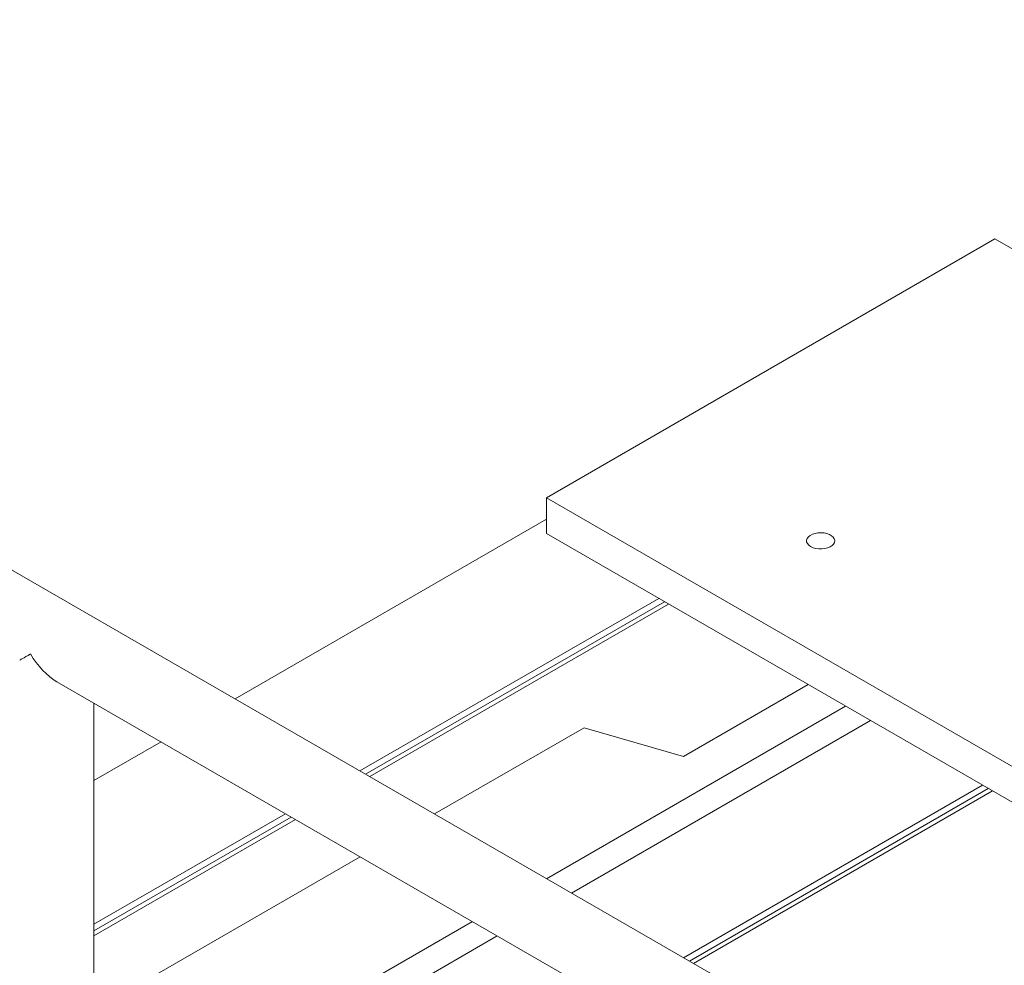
# Model space of a CAD drawing. Header units: millimetres. Extents: x 525 to 29324, y 175 to 20618.
# Tile 196 of 256: x 7632 to 8191, y 15706 to 16243. Entities that reach past the tile are written whole.
import ezdxf

# ---------------------------------------------------------------- set-up
doc = ezdxf.new("R2010")
doc.units = ezdxf.units.MM
doc.linetypes.add('SLD-Centrada-doble', pattern=[12.7, 6.35, -1.27, 1.27, -1.27, 1.27, -1.27])
doc.linetypes.add('SLD-Continua', pattern=[0])

msp = doc.modelspace()

# ---------------------------------------------------------------- linework, layer by layer
at = {"color": 7, "linetype": 'SLD-Continua', "lineweight": 18, "ltscale": 35}
for p, q in [((8854.02, 15222.34), (7086.26, 16242.85)), ((8185.87, 16118.31), (7931.32, 15971.36)), ((8185.87, 16118.31), (7931.32, 15971.36)), ((8185.87, 16118.31), (7931.32, 15971.36)), ((8185.87, 16118.31), (7931.32, 15971.36)), ((8185.87, 16118.31), (7931.32, 15971.36)), ((8185.87, 16118.31), (7931.32, 15971.36)), ((8185.87, 16118.31), (7931.32, 15971.36)), ((8185.87, 16118.31), (7931.32, 15971.36)), ((8185.87, 16118.31), (7931.32, 15971.36)), ((8596, 15881.56), (8185.87, 16118.31)), ((8596, 15881.56), (8185.87, 16118.31)), ((8596, 15881.56), (8185.87, 16118.31)), ((8596, 15881.56), (8185.87, 16118.31)), ((8596, 15881.56), (8185.87, 16118.31)), ((8596, 15881.56), (8185.87, 16118.31)), ((8596, 15881.56), (8185.87, 16118.31)), ((8596, 15881.56), (8185.87, 16118.31)), ((8596, 15881.56), (8185.87, 16118.31)), ((7931.32, 15971.36), (7931.32, 15950.95)), ((7931.32, 15971.36), (8341.44, 15734.6)), ((7931.32, 15971.36), (7931.32, 15950.95)), ((7931.32, 15971.36), (8341.44, 15734.6)), ((7931.32, 15971.36), (7931.32, 15950.95)), ((7931.32, 15971.36), (8341.44, 15734.6)), ((7931.32, 15971.36), (7931.32, 15950.95)), ((7931.32, 15971.36), (8341.44, 15734.6)), ((7931.32, 15971.36), (7931.32, 15950.95)), ((7931.32, 15971.36), (8341.44, 15734.6)), ((7931.32, 15971.36), (7931.32, 15950.95)), ((7931.32, 15971.36), (8341.44, 15734.6)), ((7931.32, 15971.36), (7931.32, 15950.95)), ((7931.32, 15971.36), (8341.44, 15734.6)), ((7931.32, 15971.36), (7931.32, 15950.95)), ((7931.32, 15971.36), (8341.44, 15734.6)), ((7931.32, 15971.36), (7931.32, 15950.95)), ((7931.32, 15971.36), (8341.44, 15734.6)), ((7931.32, 15959.11), (7754.54, 15857.06)), ((7931.32, 15959.11), (7754.54, 15857.06)), ((7931.32, 15959.11), (7754.54, 15857.06)), ((7931.32, 15959.11), (7754.54, 15857.06)), ((7931.32, 15959.11), (7754.54, 15857.06)), ((7931.32, 15950.95), (8341.44, 15714.19)), ((7931.32, 15950.95), (8341.44, 15714.19)), ((7931.32, 15950.95), (8341.44, 15714.19)), ((7931.32, 15950.95), (8341.44, 15714.19)), ((7931.32, 15950.95), (8341.44, 15714.19)), ((7931.32, 15950.95), (8341.44, 15714.19)), ((7931.32, 15950.95), (8341.44, 15714.19)), ((7931.32, 15950.95), (8341.44, 15714.19)), ((7931.32, 15950.95), (8341.44, 15714.19)), ((7994.95, 15914.21), (7825.25, 15816.24)), ((7994.95, 15914.21), (7825.25, 15816.24)), ((7994.95, 15914.21), (7825.25, 15816.24)), ((7994.95, 15914.21), (7825.25, 15816.24)), ((7994.95, 15914.21), (7825.25, 15816.24)), ((7830.85, 15813), (8000.56, 15910.97)), ((7830.85, 15813), (8000.56, 15910.97)), ((7830.85, 15813), (8000.56, 15910.97)), ((7830.85, 15813), (8000.56, 15910.97)), ((7830.85, 15813), (8000.56, 15910.97)), ((7653.19, 15866.88), (8244.93, 15525.27)), ((8009.1, 15824.4), (8079.81, 15865.22)), ((8009.1, 15824.4), (8079.81, 15865.22)), ((8009.1, 15824.4), (8079.81, 15865.22)), ((8009.1, 15824.4), (8079.81, 15865.22)), ((8009.1, 15824.4), (8079.81, 15865.22)), ((7674.27, 15490.07), (7674.27, 15854.71)), ((7931.31, 15755.01), (8101.02, 15852.98)), ((7931.31, 15755.01), (8101.02, 15852.98)), ((7931.31, 15755.01), (8101.02, 15852.98)), ((7931.31, 15755.01), (8101.02, 15852.98)), ((7931.31, 15755.01), (8101.02, 15852.98)), ((8115.16, 15844.81), (7945.45, 15746.84)), ((8115.16, 15844.81), (7945.45, 15746.84)), ((8115.16, 15844.81), (7945.45, 15746.84)), ((8115.16, 15844.81), (7945.45, 15746.84)), ((8115.16, 15844.81), (7945.45, 15746.84)), ((8115.16, 15844.81), (7945.45, 15746.84)), ((8115.16, 15844.81), (7945.45, 15746.84)), ((8115.16, 15844.81), (7945.45, 15746.84)), ((8115.16, 15844.81), (7945.45, 15746.84)), ((7952.53, 15840.73), (7867.67, 15791.75)), ((7952.53, 15840.73), (7867.67, 15791.75)), ((7952.53, 15840.73), (7867.67, 15791.75)), ((7952.53, 15840.73), (7867.67, 15791.75)), ((7952.53, 15840.73), (7867.67, 15791.75)), ((7952.53, 15840.73), (8009.1, 15824.4)), ((7952.53, 15840.73), (8009.1, 15824.4)), ((7952.53, 15840.73), (8009.1, 15824.4)), ((7952.53, 15840.73), (8009.1, 15824.4)), ((7952.53, 15840.73), (8009.1, 15824.4)), ((7712.37, 15832.71), (7674.27, 15810.72)), ((7712.37, 15832.71), (7674.27, 15810.72)), ((7712.37, 15832.71), (7674.27, 15810.72)), ((7712.37, 15832.71), (7674.27, 15810.72)), ((7712.37, 15832.71), (7674.27, 15810.72)), ((8009.09, 15710.1), (8178.8, 15808.07)), ((8009.09, 15710.1), (8178.8, 15808.07)), ((8009.09, 15710.1), (8178.8, 15808.07)), ((8009.09, 15710.1), (8178.8, 15808.07)), ((8009.09, 15710.1), (8178.8, 15808.07)), ((8009.09, 15710.1), (8178.8, 15808.07)), ((8009.09, 15710.1), (8178.8, 15808.07)), ((8009.09, 15710.1), (8178.8, 15808.07)), ((8009.09, 15710.1), (8178.8, 15808.07)), ((8014.7, 15706.87), (8184.41, 15804.84)), ((8014.7, 15706.87), (8184.41, 15804.84)), ((8014.7, 15706.87), (8184.41, 15804.84)), ((8014.7, 15706.87), (8184.41, 15804.84)), ((8014.7, 15706.87), (8184.41, 15804.84)), ((8014.7, 15706.87), (8184.41, 15804.84)), ((8014.7, 15706.87), (8184.41, 15804.84)), ((8014.7, 15706.87), (8184.41, 15804.84)), ((8014.7, 15706.87), (8184.41, 15804.84)), ((7783.08, 15791.89), (7674.27, 15729.08)), ((7783.08, 15791.89), (7674.27, 15729.08)), ((7783.08, 15791.89), (7674.27, 15729.08)), ((7783.08, 15791.89), (7674.27, 15729.08)), ((7783.08, 15791.89), (7674.27, 15729.08)), ((7674.27, 15722.61), (7788.69, 15788.66)), ((7674.27, 15722.61), (7788.69, 15788.66)), ((7674.27, 15722.61), (7788.69, 15788.66)), ((7674.27, 15722.61), (7788.69, 15788.66)), ((7674.27, 15722.61), (7788.69, 15788.66)), ((7825.51, 15767.4), (7705.04, 15697.86)), ((7825.51, 15767.4), (7705.04, 15697.86)), ((7825.51, 15767.4), (7705.04, 15697.86)), ((7825.51, 15767.4), (7705.04, 15697.86)), ((7825.51, 15767.4), (7705.04, 15697.86)), ((7674.27, 15606.62), (7889.14, 15730.66)), ((7674.27, 15606.62), (7889.14, 15730.66)), ((7674.27, 15606.62), (7889.14, 15730.66)), ((7674.27, 15606.62), (7889.14, 15730.66)), ((7674.27, 15606.62), (7889.14, 15730.66)), ((7903.29, 15722.5), (7674.27, 15590.29)), ((7903.29, 15722.5), (7674.27, 15590.29)), ((7903.29, 15722.5), (7674.27, 15590.29)), ((7903.29, 15722.5), (7674.27, 15590.29)), ((7903.29, 15722.5), (7674.27, 15590.29)), ((7903.29, 15722.5), (7674.27, 15590.29)), ((7903.29, 15722.5), (7674.27, 15590.29)), ((7903.29, 15722.5), (7674.27, 15590.29)), ((7903.29, 15722.5), (7674.27, 15590.29))]:
    msp.add_line(p, q, dxfattribs=at)
at = {"color": 8, "linetype": 'SLD-Centrada-doble', "lineweight": 18, "ltscale": 35}
for p, q in [((7998.22, 15912.32), (7828.51, 15814.35)), ((7998.22, 15912.32), (7828.51, 15814.35)), ((7998.22, 15912.32), (7828.51, 15814.35)), ((7998.22, 15912.32), (7828.51, 15814.35)), ((7998.22, 15912.32), (7828.51, 15814.35)), ((8012.36, 15708.22), (8182.07, 15806.19)), ((8012.36, 15708.22), (8182.07, 15806.19)), ((8012.36, 15708.22), (8182.07, 15806.19)), ((8012.36, 15708.22), (8182.07, 15806.19)), ((8012.36, 15708.22), (8182.07, 15806.19)), ((8012.36, 15708.22), (8182.07, 15806.19)), ((8012.36, 15708.22), (8182.07, 15806.19)), ((8012.36, 15708.22), (8182.07, 15806.19)), ((8012.36, 15708.22), (8182.07, 15806.19)), ((7786.34, 15790.01), (7674.27, 15725.31)), ((7786.34, 15790.01), (7674.27, 15725.31)), ((7786.34, 15790.01), (7674.27, 15725.31)), ((7786.34, 15790.01), (7674.27, 15725.31)), ((7786.34, 15790.01), (7674.27, 15725.31))]:
    msp.add_line(p, q, dxfattribs=at)
at = {"color": 7, "linetype": 'SLD-Continua', "lineweight": 18, "ltscale": 35, "flags": 128}
msp.add_lwpolyline([(8081.22, 15943.6), (8082.57, 15942.98), (8084.12, 15942.53), (8085.8, 15942.29), (8087.53, 15942.26), (8089.23, 15942.45), (8090.82, 15942.85), (8092.22, 15943.43), (8093.38, 15944.17), (8094.23, 15945.04), (8094.74, 15946), (8094.88, 15946.99), (8094.64, 15947.98), (8094.05, 15948.92), (8093.11, 15949.76), (8091.89, 15950.47), (8090.43, 15951.01), (8088.81, 15951.35), (8087.1, 15951.48), (8085.37, 15951.4), (8083.72, 15951.11), (8082.21, 15950.62), (8080.92, 15949.95), (8079.91, 15949.14), (8079.23, 15948.22), (8078.91, 15947.24), (8078.95, 15946.24), (8079.37, 15945.28), (8080.14, 15944.38), (8081.22, 15943.6)], dxfattribs=at)
msp.add_lwpolyline([(8081.22, 15943.6), (8082.57, 15942.98), (8084.12, 15942.53), (8085.8, 15942.29), (8087.53, 15942.26), (8089.23, 15942.45), (8090.82, 15942.85), (8092.22, 15943.43), (8093.38, 15944.17), (8094.23, 15945.04), (8094.74, 15946), (8094.88, 15946.99), (8094.64, 15947.98), (8094.05, 15948.92), (8093.11, 15949.76), (8091.89, 15950.47), (8090.43, 15951.01), (8088.81, 15951.35), (8087.1, 15951.48), (8085.37, 15951.4), (8083.72, 15951.11), (8082.21, 15950.62), (8080.92, 15949.95), (8079.91, 15949.14), (8079.23, 15948.22), (8078.91, 15947.24), (8078.95, 15946.24), (8079.37, 15945.28), (8080.14, 15944.38), (8081.22, 15943.6)], dxfattribs=at)
msp.add_lwpolyline([(8081.22, 15943.6), (8082.57, 15942.98), (8084.12, 15942.53), (8085.8, 15942.29), (8087.53, 15942.26), (8089.23, 15942.45), (8090.82, 15942.85), (8092.22, 15943.43), (8093.38, 15944.17), (8094.23, 15945.04), (8094.74, 15946), (8094.88, 15946.99), (8094.64, 15947.98), (8094.05, 15948.92), (8093.11, 15949.76), (8091.89, 15950.47), (8090.43, 15951.01), (8088.81, 15951.35), (8087.1, 15951.48), (8085.37, 15951.4), (8083.72, 15951.11), (8082.21, 15950.62), (8080.92, 15949.95), (8079.91, 15949.14), (8079.23, 15948.22), (8078.91, 15947.24), (8078.95, 15946.24), (8079.37, 15945.28), (8080.14, 15944.38), (8081.22, 15943.6)], dxfattribs=at)
msp.add_lwpolyline([(8081.22, 15943.6), (8082.57, 15942.98), (8084.12, 15942.53), (8085.8, 15942.29), (8087.53, 15942.26), (8089.23, 15942.45), (8090.82, 15942.85), (8092.22, 15943.43), (8093.38, 15944.17), (8094.23, 15945.04), (8094.74, 15946), (8094.88, 15946.99), (8094.64, 15947.98), (8094.05, 15948.92), (8093.11, 15949.76), (8091.89, 15950.47), (8090.43, 15951.01), (8088.81, 15951.35), (8087.1, 15951.48), (8085.37, 15951.4), (8083.72, 15951.11), (8082.21, 15950.62), (8080.92, 15949.95), (8079.91, 15949.14), (8079.23, 15948.22), (8078.91, 15947.24), (8078.95, 15946.24), (8079.37, 15945.28), (8080.14, 15944.38), (8081.22, 15943.6)], dxfattribs=at)
msp.add_lwpolyline([(8081.22, 15943.6), (8082.57, 15942.98), (8084.12, 15942.53), (8085.8, 15942.29), (8087.53, 15942.26), (8089.23, 15942.45), (8090.82, 15942.85), (8092.22, 15943.43), (8093.38, 15944.17), (8094.23, 15945.04), (8094.74, 15946), (8094.88, 15946.99), (8094.64, 15947.98), (8094.05, 15948.92), (8093.11, 15949.76), (8091.89, 15950.47), (8090.43, 15951.01), (8088.81, 15951.35), (8087.1, 15951.48), (8085.37, 15951.4), (8083.72, 15951.11), (8082.21, 15950.62), (8080.92, 15949.95), (8079.91, 15949.14), (8079.23, 15948.22), (8078.91, 15947.24), (8078.95, 15946.24), (8079.37, 15945.28), (8080.14, 15944.38), (8081.22, 15943.6)], dxfattribs=at)
msp.add_lwpolyline([(8081.22, 15943.6), (8082.57, 15942.98), (8084.12, 15942.53), (8085.8, 15942.29), (8087.53, 15942.26), (8089.23, 15942.45), (8090.82, 15942.85), (8092.22, 15943.43), (8093.38, 15944.17), (8094.23, 15945.04), (8094.74, 15946), (8094.88, 15946.99), (8094.64, 15947.98), (8094.05, 15948.92), (8093.11, 15949.76), (8091.89, 15950.47), (8090.43, 15951.01), (8088.81, 15951.35), (8087.1, 15951.48), (8085.37, 15951.4), (8083.72, 15951.11), (8082.21, 15950.62), (8080.92, 15949.95), (8079.91, 15949.14), (8079.23, 15948.22), (8078.91, 15947.24), (8078.95, 15946.24), (8079.37, 15945.28), (8080.14, 15944.38), (8081.22, 15943.6)], dxfattribs=at)
msp.add_lwpolyline([(8081.22, 15943.6), (8082.57, 15942.98), (8084.12, 15942.53), (8085.8, 15942.29), (8087.53, 15942.26), (8089.23, 15942.45), (8090.82, 15942.85), (8092.22, 15943.43), (8093.38, 15944.17), (8094.23, 15945.04), (8094.74, 15946), (8094.88, 15946.99), (8094.64, 15947.98), (8094.05, 15948.92), (8093.11, 15949.76), (8091.89, 15950.47), (8090.43, 15951.01), (8088.81, 15951.35), (8087.1, 15951.48), (8085.37, 15951.4), (8083.72, 15951.11), (8082.21, 15950.62), (8080.92, 15949.95), (8079.91, 15949.14), (8079.23, 15948.22), (8078.91, 15947.24), (8078.95, 15946.24), (8079.37, 15945.28), (8080.14, 15944.38), (8081.22, 15943.6)], dxfattribs=at)
msp.add_lwpolyline([(8081.22, 15943.6), (8082.57, 15942.98), (8084.12, 15942.53), (8085.8, 15942.29), (8087.53, 15942.26), (8089.23, 15942.45), (8090.82, 15942.85), (8092.22, 15943.43), (8093.38, 15944.17), (8094.23, 15945.04), (8094.74, 15946), (8094.88, 15946.99), (8094.64, 15947.98), (8094.05, 15948.92), (8093.11, 15949.76), (8091.89, 15950.47), (8090.43, 15951.01), (8088.81, 15951.35), (8087.1, 15951.48), (8085.37, 15951.4), (8083.72, 15951.11), (8082.21, 15950.62), (8080.92, 15949.95), (8079.91, 15949.14), (8079.23, 15948.22), (8078.91, 15947.24), (8078.95, 15946.24), (8079.37, 15945.28), (8080.14, 15944.38), (8081.22, 15943.6)], dxfattribs=at)
msp.add_lwpolyline([(8081.22, 15943.6), (8082.57, 15942.98), (8084.12, 15942.53), (8085.8, 15942.29), (8087.53, 15942.26), (8089.23, 15942.45), (8090.82, 15942.85), (8092.22, 15943.43), (8093.38, 15944.17), (8094.23, 15945.04), (8094.74, 15946), (8094.88, 15946.99), (8094.64, 15947.98), (8094.05, 15948.92), (8093.11, 15949.76), (8091.89, 15950.47), (8090.43, 15951.01), (8088.81, 15951.35), (8087.1, 15951.48), (8085.37, 15951.4), (8083.72, 15951.11), (8082.21, 15950.62), (8080.92, 15949.95), (8079.91, 15949.14), (8079.23, 15948.22), (8078.91, 15947.24), (8078.95, 15946.24), (8079.37, 15945.28), (8080.14, 15944.38), (8081.22, 15943.6)], dxfattribs=at)
at = {"color": 7, "linetype": 'SLD-Continua', "lineweight": 18, "ltscale": 1225}
for major_axis, ratio, start_param, end_param in [((21.08, 12.17), 0.00007, 2.356154, 3.141552), ((-14.91, 25.82), 0.577335, 1.570756, 2.356235)]:
    msp.add_ellipse((7653.19, 15891.22), major_axis=major_axis, ratio=ratio, start_param=start_param, end_param=end_param, dxfattribs=at)

doc.saveas('drawing.dxf')
